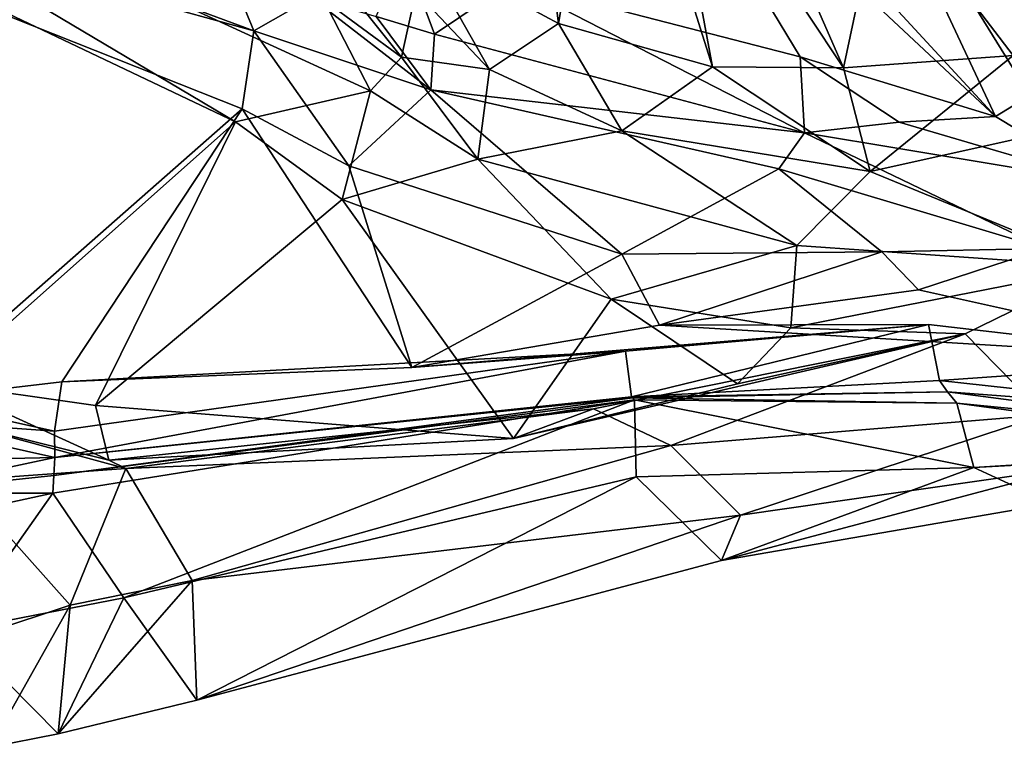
# Model space of a CAD drawing. Extents: x -76 to 76, y -20 to 79.
# Tile 3 of 175: x -20 to -7, y -11 to -1. Entities that reach past the tile are written whole.
import ezdxf

# ---------------------------------------------------------------- set-up
doc = ezdxf.new("R2010")
doc.units = 0

msp = doc.modelspace()

# ---------------------------------------------------------------- linework, layer by layer
for points in [[(-14.732, -0.17, 21.635), (-12.895, -1.159, 20.951), (-13.484, 3.526, 21.03)], [(-12.895, -1.159, 20.951), (-12.233, 2.72, 21.106), (-13.484, 3.526, 21.03)], [(-26.486, 3.021, 28.108), (-26.489, 1.928, 27.534), (-17.231, -2.48, 22.975)], [(-15.418, -2.062, 22.778), (-16.049, -0.837, 23.654), (-26.486, 3.021, 28.108)], [(-15.418, -2.062, 22.778), (-26.486, 3.021, 28.108), (-17.231, -2.48, 22.975)], [(-12.895, -1.159, 20.951), (-10.825, -1.742, 20.173), (-12.233, 2.72, 21.106)], [(-10.825, -1.742, 20.173), (-11.507, 1.921, 20.795), (-12.233, 2.72, 21.106)], [(-16.988, -1.255, 20.704), (-27.502, 2.631, 25.741), (-17.189, -0.766, 20.132)], [(-27.502, 2.631, 25.741), (-16.988, -1.255, 20.704), (-26.154, 1.272, 26.453)], [(-9.648, -1.607, 18.372), (-13.526, -0.602, 19.756), (-11.956, 2.205, 19.86)], [(-9.648, -1.607, 18.372), (-11.956, 2.205, 19.86), (-7.025, -2.409, 18.143)], [(-11.956, 2.205, 19.86), (-11.091, 1.998, 19.644), (-7.025, -2.409, 18.143)], [(-7.025, -2.409, 18.143), (-11.091, 1.998, 19.644), (-9.014, 1.84, 18.622)], [(-17.231, -2.48, 22.975), (-26.489, 1.928, 27.534), (-21.19, -5.994, 25.099)], [(-10.825, -1.742, 20.173), (-9.067, -1.752, 19.785), (-11.507, 1.921, 20.795)], [(-9.067, -1.752, 19.785), (-10.41, 1.32, 20.462), (-11.507, 1.921, 20.795)], [(-6.565, -2.126, 18.241), (-9.014, 1.84, 18.622), (-6.42, 0.624, 18.08)], [(-6.565, -2.126, 18.241), (-7.025, -2.409, 18.143), (-9.014, 1.84, 18.622)], [(-26.154, 1.272, 26.453), (-17.143, -2.304, 21.917), (-21.586, -6.209, 24.401)], [(-16.988, -1.255, 20.704), (-17.143, -2.304, 21.917), (-26.154, 1.272, 26.453)], [(-10.41, 1.32, 20.462), (-9.067, -1.752, 19.785), (-8.543, 0.715, 19.285)], [(-9.067, -1.752, 19.785), (-6.788, -1.588, 19.172), (-8.543, 0.715, 19.285)], [(-8.543, 0.715, 19.285), (-6.788, -1.588, 19.172), (-6.362, 0.649, 19.004)], [(-15.005, -1.609, 22.715), (-16.197, -0.11, 22.926), (-16.049, -0.837, 23.654)], [(-16.197, -0.11, 22.926), (-15.005, -1.609, 22.715), (-14.812, -0.729, 22.077)], [(-15.344, -1.065, 19.535), (-14.974, -0.194, 20.198), (-14.56, -1.3, 19.237)], [(-14.974, -0.194, 20.198), (-13.526, -0.602, 19.756), (-14.56, -1.3, 19.237)], [(-14.812, -0.729, 22.077), (-13.821, -1.778, 21.98), (-14.732, -0.17, 21.635)], [(-13.821, -1.778, 21.98), (-12.895, -1.159, 20.951), (-14.732, -0.17, 21.635)], [(-14.56, -1.3, 19.237), (-13.526, -0.602, 19.756), (-9.591, -2.625, 18.028)], [(-13.526, -0.602, 19.756), (-9.648, -1.607, 18.372), (-9.591, -2.625, 18.028)], [(-16.988, -1.255, 20.704), (-17.189, -0.766, 20.132), (-16.209, -0.808, 19.706)], [(-15.005, -1.609, 22.715), (-13.821, -1.778, 21.98), (-14.812, -0.729, 22.077)], [(-14.609, -2.051, 19.681), (-16.988, -1.255, 20.704), (-16.209, -0.808, 19.706)], [(-14.609, -2.051, 19.681), (-16.209, -0.808, 19.706), (-15.344, -1.065, 19.535)], [(-15.005, -1.609, 22.715), (-16.049, -0.837, 23.654), (-15.418, -2.062, 22.778)], [(-14.56, -1.3, 19.237), (-14.609, -2.051, 19.681), (-15.344, -1.065, 19.535)], [(-13.821, -1.778, 21.98), (-12.045, -2.602, 21.296), (-12.895, -1.159, 20.951)], [(-12.045, -2.602, 21.296), (-10.825, -1.742, 20.173), (-12.895, -1.159, 20.951)], [(-15.71, -3.072, 21.212), (-17.143, -2.304, 21.917), (-16.988, -1.255, 20.704)], [(-14.609, -2.051, 19.681), (-15.71, -3.072, 21.212), (-16.988, -1.255, 20.704)], [(-14.609, -2.051, 19.681), (-14.56, -1.3, 19.237), (-9.591, -2.625, 18.028)], [(-13.978, -2.983, 22.26), (-15.005, -1.609, 22.715), (-15.418, -2.062, 22.778)], [(-15.005, -1.609, 22.715), (-13.978, -2.983, 22.26), (-13.821, -1.778, 21.98)], [(-9.591, -2.625, 18.028), (-9.648, -1.607, 18.372), (-8.319, -2.482, 18.079)], [(-9.648, -1.607, 18.372), (-7.025, -2.409, 18.143), (-8.319, -2.482, 18.079)], [(-6.788, -1.588, 19.172), (-9.067, -1.752, 19.785), (-8.706, -3.148, 21.056)], [(-5.22, -2.37, 20.509), (-6.788, -1.588, 19.172), (-8.706, -3.148, 21.056)], [(-13.978, -2.983, 22.26), (-12.045, -2.602, 21.296), (-13.821, -1.778, 21.98)], [(-12.045, -2.602, 21.296), (-8.706, -3.148, 21.056), (-10.825, -1.742, 20.173)], [(-8.706, -3.148, 21.056), (-9.067, -1.752, 19.785), (-10.825, -1.742, 20.173)], [(-15.418, -2.062, 22.778), (-17.231, -2.48, 22.975), (-15.8, -3.522, 22.431)], [(-13.978, -2.983, 22.26), (-15.418, -2.062, 22.778), (-15.8, -3.522, 22.431)], [(-12.044, -4.258, 20.202), (-15.71, -3.072, 21.212), (-14.609, -2.051, 19.681)], [(-9.934, -3.111, 18.463), (-14.609, -2.051, 19.681), (-9.591, -2.625, 18.028)], [(-9.934, -3.111, 18.463), (-12.044, -4.258, 20.202), (-14.609, -2.051, 19.681)], [(-5.545, -3.297, 17.286), (-7.025, -2.409, 18.143), (-6.565, -2.126, 18.241)], [(-17.143, -2.304, 21.917), (-19.568, -5.973, 23.86), (-21.586, -6.209, 24.401)], [(-19.568, -5.973, 23.86), (-17.143, -2.304, 21.917), (-14.865, -5.779, 21.886)], [(-17.143, -2.304, 21.917), (-15.71, -3.072, 21.212), (-14.865, -5.779, 21.886)], [(-5.22, -2.37, 20.509), (-8.706, -3.148, 21.056), (-5.594, -4.429, 20.898)], [(-17.231, -2.48, 22.975), (-21.19, -5.994, 25.099), (-19.112, -6.291, 24.232)], [(-15.8, -3.522, 22.431), (-17.231, -2.48, 22.975), (-19.112, -6.291, 24.232)], [(-5.545, -3.297, 17.286), (-9.591, -2.625, 18.028), (-8.319, -2.482, 18.079)], [(-7.025, -2.409, 18.143), (-5.545, -3.297, 17.286), (-8.319, -2.482, 18.079)], [(-12.045, -2.602, 21.296), (-13.978, -2.983, 22.26), (-9.695, -4.139, 21.54)], [(-8.706, -3.148, 21.056), (-12.045, -2.602, 21.296), (-9.695, -4.139, 21.54)], [(-6.363, -4.183, 17.389), (-9.934, -3.111, 18.463), (-9.591, -2.625, 18.028)], [(-5.545, -3.297, 17.286), (-6.363, -4.183, 17.389), (-9.591, -2.625, 18.028)], [(-13.978, -2.983, 22.26), (-15.8, -3.522, 22.431), (-12.186, -4.864, 21.278)], [(-9.695, -4.139, 21.54), (-13.978, -2.983, 22.26), (-12.186, -4.864, 21.278)], [(-15.71, -3.072, 21.212), (-12.044, -4.258, 20.202), (-14.865, -5.779, 21.886)], [(-8.551, -4.227, 19.051), (-12.044, -4.258, 20.202), (-9.934, -3.111, 18.463)], [(-6.363, -4.183, 17.389), (-8.551, -4.227, 19.051), (-9.934, -3.111, 18.463)], [(-8.706, -3.148, 21.056), (-9.695, -4.139, 21.54), (-5.594, -4.429, 20.898)], [(-15.8, -3.522, 22.431), (-19.112, -6.291, 24.232), (-13.501, -6.733, 21.789)], [(-12.186, -4.864, 21.278), (-15.8, -3.522, 22.431), (-13.501, -6.733, 21.789)], [(-9.695, -4.139, 21.54), (-12.186, -4.864, 21.278), (-9.773, -5.245, 20.848)], [(-12.044, -4.258, 20.202), (-8.551, -4.227, 19.051), (-11.54, -5.21, 20.478)], [(-8.551, -4.227, 19.051), (-8.06, -4.736, 18.954), (-11.54, -5.21, 20.478)], [(-5.594, -4.429, 20.898), (-9.695, -4.139, 21.54), (-9.773, -5.245, 20.848)], [(-8.06, -4.736, 18.954), (-8.551, -4.227, 19.051), (-6.363, -4.183, 17.389)], [(-3.83, -5.676, 16.525), (-8.06, -4.736, 18.954), (-6.363, -4.183, 17.389)], [(-12.044, -4.258, 20.202), (-11.54, -5.21, 20.478), (-14.865, -5.779, 21.886)], [(-5.594, -4.429, 20.898), (-9.773, -5.245, 20.848), (-7.432, -5.329, 19.601)], [(-5.594, -4.429, 20.898), (-7.432, -5.329, 19.601), (-6.367, -6.416, 20.007)], [(-11.54, -5.21, 20.478), (-8.06, -4.736, 18.954), (-3.83, -5.676, 16.525)], [(-12.186, -4.864, 21.278), (-13.501, -6.733, 21.789), (-10.488, -5.999, 20.593)], [(-9.773, -5.245, 20.848), (-12.186, -4.864, 21.278), (-10.488, -5.999, 20.593)], [(-11.996, -5.56, 19.642), (-14.865, -5.779, 21.886), (-7.925, -5.203, 17.828)], [(-14.865, -5.779, 21.886), (-11.54, -5.21, 20.478), (-7.925, -5.203, 17.828)], [(-11.914, -6.172, 19.339), (-11.996, -5.56, 19.642), (-7.925, -5.203, 17.828)], [(-7.776, -5.956, 17.506), (-11.914, -6.172, 19.339), (-7.925, -5.203, 17.828)], [(-7.925, -5.203, 17.828), (-11.54, -5.21, 20.478), (-3.83, -5.676, 16.525)], [(-9.773, -5.245, 20.848), (-10.488, -5.999, 20.593), (-7.432, -5.329, 19.601)], [(-7.776, -5.956, 17.506), (-7.925, -5.203, 17.828), (-3.83, -5.676, 16.525)], [(-12.424, -6.336, 21.509), (-7.432, -5.329, 19.601), (-13.501, -6.733, 21.789)], [(-7.432, -5.329, 19.601), (-10.488, -5.999, 20.593), (-13.501, -6.733, 21.789)], [(-7.432, -5.329, 19.601), (-12.424, -6.336, 21.509), (-11.386, -6.828, 22.166)], [(-6.367, -6.416, 20.007), (-7.432, -5.329, 19.601), (-11.386, -6.828, 22.166)], [(-19.658, -6.99, 23.196), (-19.663, -6.636, 23.294), (-11.996, -5.56, 19.642)], [(-19.663, -6.636, 23.294), (-19.568, -5.973, 23.86), (-11.996, -5.56, 19.642)], [(-11.914, -6.172, 19.339), (-19.658, -6.99, 23.196), (-11.996, -5.56, 19.642)], [(-19.568, -5.973, 23.86), (-14.865, -5.779, 21.886), (-11.996, -5.56, 19.642)], [(-3.607, -6.411, 16.643), (-7.776, -5.956, 17.506), (-3.83, -5.676, 16.525)], [(-21.586, -6.209, 24.401), (-19.568, -5.973, 23.86), (-19.663, -6.636, 23.294)], [(-18.935, -7.027, 24.235), (-19.112, -6.291, 24.232), (-21.19, -5.994, 25.099)], [(-21.035, -6.505, 25.575), (-18.935, -7.027, 24.235), (-21.19, -5.994, 25.099)], [(-7.776, -5.956, 17.506), (-7.67, -6.108, 17.73), (-11.914, -6.172, 19.339)], [(-7.67, -6.108, 17.73), (-7.776, -5.956, 17.506), (-3.607, -6.411, 16.643)], [(-21.987, -6.47, 23.685), (-21.586, -6.209, 24.401), (-19.663, -6.636, 23.294)], [(-11.9, -6.187, 19.553), (-19.675, -7.23, 23.363), (-19.658, -6.99, 23.196)], [(-11.9, -6.187, 19.553), (-11.873, -6.216, 19.789), (-19.675, -7.23, 23.363)], [(-11.914, -6.172, 19.339), (-11.9, -6.187, 19.553), (-19.658, -6.99, 23.196)], [(-7.67, -6.108, 17.73), (-11.9, -6.187, 19.553), (-11.914, -6.172, 19.339)], [(-7.67, -6.108, 17.73), (-7.544, -6.258, 18.012), (-11.9, -6.187, 19.553)], [(-7.544, -6.258, 18.012), (-11.873, -6.216, 19.789), (-11.9, -6.187, 19.553)], [(-3.392, -6.669, 16.807), (-7.67, -6.108, 17.73), (-3.607, -6.411, 16.643)], [(-7.544, -6.258, 18.012), (-7.67, -6.108, 17.73), (-3.392, -6.669, 16.807)], [(-11.873, -6.216, 19.789), (-19.686, -7.468, 23.553), (-19.675, -7.23, 23.363)], [(-19.686, -7.468, 23.553), (-11.873, -6.216, 19.789), (-18.732, -8.873, 23.19)], [(-13.501, -6.733, 21.789), (-19.112, -6.291, 24.232), (-18.935, -7.027, 24.235)], [(-12.424, -6.336, 21.509), (-18.935, -7.027, 24.235), (-18.708, -7.139, 24.73)], [(-12.424, -6.336, 21.509), (-13.501, -6.733, 21.789), (-18.935, -7.027, 24.235)], [(-11.873, -6.216, 19.789), (-11.853, -7.247, 19.966), (-18.732, -8.873, 23.19)], [(-11.386, -6.828, 22.166), (-12.424, -6.336, 21.509), (-18.708, -7.139, 24.73)], [(-7.544, -6.258, 18.012), (-7.317, -7.125, 18.227), (-11.873, -6.216, 19.789)], [(-7.317, -7.125, 18.227), (-11.853, -7.247, 19.966), (-11.873, -6.216, 19.789)], [(-3.101, -6.858, 16.996), (-7.544, -6.258, 18.012), (-3.392, -6.669, 16.807)], [(-7.544, -6.258, 18.012), (-3.101, -6.858, 16.996), (-7.317, -7.125, 18.227)], [(-19.658, -6.99, 23.196), (-22.088, -7.043, 23.456), (-21.987, -6.47, 23.685)], [(-19.663, -6.636, 23.294), (-19.658, -6.99, 23.196), (-21.987, -6.47, 23.685)], [(-6.367, -6.416, 20.007), (-11.386, -6.828, 22.166), (-10.449, -7.766, 22.248)], [(-5.999, -7.122, 20.165), (-6.367, -6.416, 20.007), (-10.449, -7.766, 22.248)], [(-18.935, -7.027, 24.235), (-21.035, -6.505, 25.575), (-18.708, -7.139, 24.73)], [(-21.035, -6.505, 25.575), (-20.948, -7.297, 26.039), (-18.708, -7.139, 24.73)], [(-11.386, -6.828, 22.166), (-18.708, -7.139, 24.73), (-17.815, -8.64, 24.865)], [(-10.449, -7.766, 22.248), (-11.386, -6.828, 22.166), (-17.815, -8.64, 24.865)], [(-3.101, -6.858, 16.996), (-2.705, -6.875, 17.3), (-7.317, -7.125, 18.227)], [(-6.268, -7.606, 19.358), (-7.317, -7.125, 18.227), (-2.705, -6.875, 17.3)], [(-21.908, -7.469, 23.692), (-22.088, -7.043, 23.456), (-19.658, -6.99, 23.196)], [(-19.675, -7.23, 23.363), (-21.908, -7.469, 23.692), (-19.658, -6.99, 23.196)], [(-18.708, -7.139, 24.73), (-20.948, -7.297, 26.039), (-19.454, -8.973, 25.965)], [(-17.815, -8.64, 24.865), (-18.708, -7.139, 24.73), (-19.454, -8.973, 25.965)], [(-10.705, -8.372, 21.181), (-11.853, -7.247, 19.966), (-7.317, -7.125, 18.227)], [(-10.449, -7.766, 22.248), (-10.705, -8.372, 21.181), (-5.999, -7.122, 20.165)], [(-10.705, -8.372, 21.181), (-6.268, -7.606, 19.358), (-5.999, -7.122, 20.165)], [(-6.268, -7.606, 19.358), (-10.705, -8.372, 21.181), (-7.317, -7.125, 18.227)], [(-19.675, -7.23, 23.363), (-19.686, -7.468, 23.553), (-21.908, -7.469, 23.692)], [(-17.751, -10.251, 24.202), (-18.732, -8.873, 23.19), (-11.853, -7.247, 19.966)], [(-10.705, -8.372, 21.181), (-17.751, -10.251, 24.202), (-11.853, -7.247, 19.966)], [(-20.553, -9.334, 26.908), (-19.454, -8.973, 25.965), (-20.948, -7.297, 26.039)], [(-19.686, -7.468, 23.553), (-21.717, -7.908, 23.999), (-21.908, -7.469, 23.692)], [(-21.717, -7.908, 23.999), (-19.686, -7.468, 23.553), (-20.99, -9.313, 24.02)], [(-19.686, -7.468, 23.553), (-18.732, -8.873, 23.19), (-20.99, -9.313, 24.02)], [(-17.815, -8.64, 24.865), (-17.751, -10.251, 24.202), (-10.449, -7.766, 22.248)], [(-17.751, -10.251, 24.202), (-10.705, -8.372, 21.181), (-10.449, -7.766, 22.248)], [(-19.454, -8.973, 25.965), (-19.617, -10.701, 25.069), (-17.815, -8.64, 24.865)], [(-19.617, -10.701, 25.069), (-17.751, -10.251, 24.202), (-17.815, -8.64, 24.865)], [(-19.617, -10.701, 25.069), (-20.99, -9.313, 24.02), (-18.732, -8.873, 23.19)], [(-19.454, -8.973, 25.965), (-20.553, -9.334, 26.908), (-20.529, -10.883, 25.693)], [(-19.617, -10.701, 25.069), (-19.454, -8.973, 25.965), (-20.529, -10.883, 25.693)], [(-17.751, -10.251, 24.202), (-19.617, -10.701, 25.069), (-18.732, -8.873, 23.19)], [(-19.617, -10.701, 25.069), (-20.529, -10.883, 25.693), (-20.99, -9.313, 24.02)]]:
    msp.add_3dface(points)

doc.saveas('drawing.dxf')
